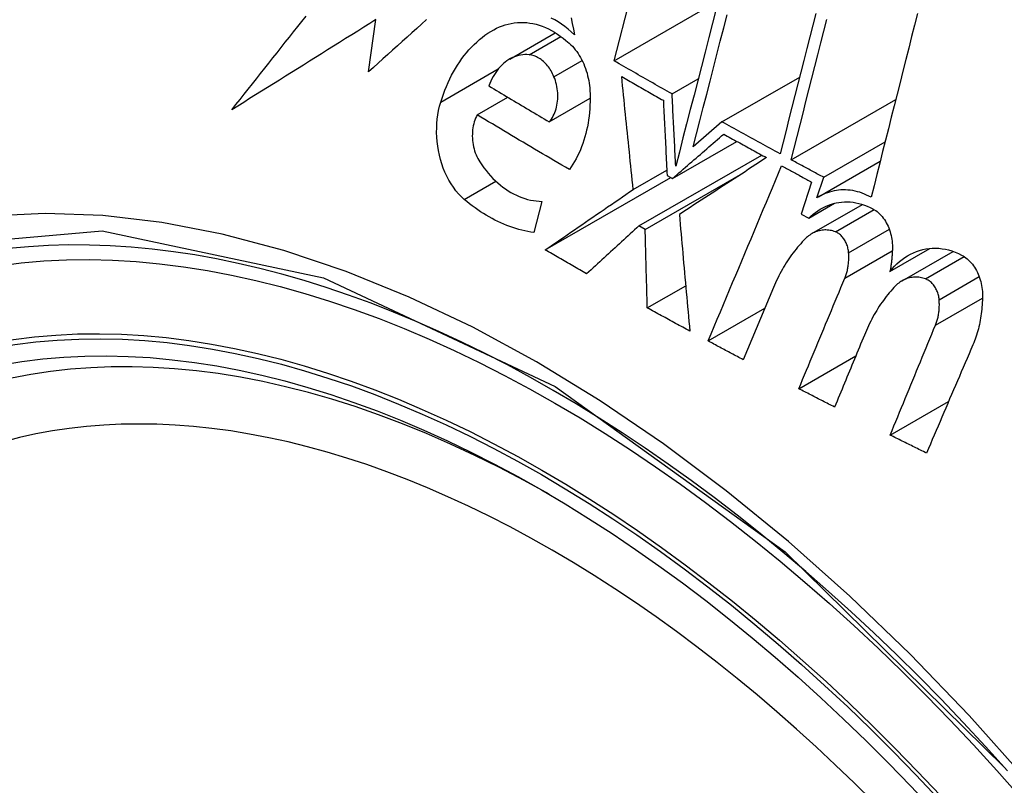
# Model space of a CAD drawing. Header units: inches. Extents: x 635 to 746, y 249 to 346.
# Tile 66 of 119: x 735.761 to 735.988, y 265.56 to 265.736. Entities that reach past the tile are written whole.
import ezdxf

# ---------------------------------------------------------------- set-up
doc = ezdxf.new("R2010")
doc.units = ezdxf.units.IN
doc.header["$MEASUREMENT"] = 0
doc.layers.add('Visible Edges(ANSI)', color=7, linetype='Continuous', lineweight=25)
doc.layers.add('Visible Tangent Edges(ANSI)', color=7, linetype='Continuous', lineweight=25)

msp = doc.modelspace()

# ---------------------------------------------------------------- linework, layer by layer
at = {"layer": 'Visible Edges(ANSI)'}
for p, q in [((735.89799, 265.72691), (735.91441, 265.79055)), ((735.89799, 265.72691), (735.92197, 265.74075)), ((735.84137, 265.72441), (735.84308, 265.73642)), ((735.8739, 265.72735), (735.88442, 265.73342)), ((735.91132, 265.7193), (735.91734, 265.72277)), ((735.92282, 265.71286), (735.94073, 265.7232)), ((735.86641, 265.71449), (735.87345, 265.71856)), ((735.88303, 265.71286), (735.89243, 265.71829)), ((735.93877, 265.70412), (735.96288, 265.71803)), ((735.92282, 265.71286), (735.91619, 265.7071)), ((735.91144, 265.69982), (735.92624, 265.70837)), ((735.94627, 265.70008), (735.96041, 265.70824)), ((735.90369, 265.68887), (735.932, 265.70521)), ((735.94508, 265.69558), (735.95929, 265.70379)), ((735.90238, 265.69729), (735.91012, 265.70176)), ((735.90513, 265.68806), (735.92765, 265.70107)), ((735.88209, 265.68333), (735.91103, 265.70004)), ((735.91018, 265.70052), (735.91144, 265.69982)), ((735.94349, 265.69898), (735.94104, 265.69161)), ((735.9447, 265.69535), (735.94627, 265.70008)), ((735.88134, 265.69453), (735.87948, 265.68734)), ((735.94282, 265.69066), (735.94875, 265.69409)), ((735.94356, 265.6871), (735.95522, 265.69383)), ((735.94104, 265.69161), (735.94282, 265.69066)), ((735.90513, 265.68806), (735.90369, 265.68887)), ((735.96154, 265.67837), (735.97075, 265.6837)), ((735.96432, 265.67622), (735.97608, 265.68301)), ((735.90562, 265.66998), (735.91446, 265.67508)), ((735.93468, 265.67466), (735.92772, 265.65804)), ((735.91963, 265.66235), (735.93268, 265.66988)), ((735.94053, 265.65135), (735.95366, 265.65893)), ((735.96159, 265.64065), (735.97506, 265.64842))]:
    msp.add_line(p, q, dxfattribs=at)
at = {"layer": 'Visible Edges(ANSI)', "flags": 128}
for points in [[(735.80989, 265.71565), (735.81083, 265.71684), (735.81177, 265.71803), (735.81271, 265.71923), (735.81365, 265.72042), (735.8146, 265.72162), (735.81554, 265.72281), (735.81649, 265.72401), (735.81744, 265.72521), (735.81839, 265.72641), (735.81934, 265.72761), (735.82029, 265.72881), (735.82124, 265.73001), (735.8222, 265.73121), (735.82315, 265.73241), (735.82411, 265.73361), (735.82507, 265.73481), (735.82602, 265.73601), (735.82698, 265.73721)], [(735.92149, 265.73892), (735.92064, 265.7356), (735.91978, 265.73228), (735.91893, 265.72896), (735.91808, 265.72564), (735.91723, 265.72233), (735.91638, 265.71903), (735.91553, 265.71573), (735.91468, 265.71244), (735.91384, 265.70917), (735.913, 265.70591), (735.91217, 265.70266)], [(735.91619, 265.7071), (735.91696, 265.71011), (735.91774, 265.71313), (735.91851, 265.71617), (735.9193, 265.71921), (735.92008, 265.72225), (735.92086, 265.72531), (735.92165, 265.72837), (735.92244, 265.73143), (735.92323, 265.7345), (735.92402, 265.73756)], [(735.94447, 265.73786), (735.94378, 265.73515), (735.94309, 265.73244), (735.9424, 265.72974), (735.94171, 265.72703), (735.94102, 265.72432), (735.94033, 265.72162), (735.93964, 265.71892), (735.93895, 265.71623), (735.93826, 265.71354), (735.93758, 265.71085), (735.9369, 265.70817), (735.93622, 265.7055)], [(735.96786, 265.73781), (735.9672, 265.73516), (735.96653, 265.73251), (735.96586, 265.72986), (735.96519, 265.72721), (735.96452, 265.72455), (735.96385, 265.7219), (735.96318, 265.71924), (735.96251, 265.71659), (735.96184, 265.71394), (735.96118, 265.71129), (735.96051, 265.70864), (735.95985, 265.706), (735.95918, 265.70336), (735.95852, 265.70072), (735.95786, 265.69809), (735.95721, 265.69547)], [(735.84308, 265.73642), (735.84168, 265.73554), (735.84028, 265.73467), (735.83889, 265.73379), (735.83749, 265.73292), (735.83609, 265.73205), (735.8347, 265.73118), (735.83331, 265.7303), (735.83191, 265.72943), (735.83052, 265.72856), (735.82913, 265.7277), (735.82775, 265.72683), (735.82636, 265.72596), (735.82498, 265.7251), (735.8236, 265.72423), (735.82222, 265.72337), (735.82084, 265.7225), (735.81946, 265.72164), (735.81809, 265.72078), (735.81672, 265.71992), (735.81535, 265.71907), (735.81398, 265.71821), (735.81262, 265.71735), (735.81125, 265.7165), (735.80989, 265.71565)], [(735.85472, 265.73643), (735.8536, 265.73542), (735.85248, 265.73442), (735.85137, 265.73342), (735.85025, 265.73241), (735.84914, 265.73141), (735.84802, 265.73041), (735.84691, 265.7294), (735.8458, 265.7284), (735.84469, 265.7274), (735.84358, 265.72641), (735.84248, 265.72541), (735.84137, 265.72441)], [(735.87024, 265.7341), (735.87088, 265.73444), (735.87154, 265.73474), (735.87221, 265.735), (735.87288, 265.73522), (735.87357, 265.73541), (735.87426, 265.73556), (735.87496, 265.73567), (735.87567, 265.73574), (735.87639, 265.73578), (735.8771, 265.73577), (735.87782, 265.73573), (735.87854, 265.73564), (735.87926, 265.73552), (735.87998, 265.73535), (735.88069, 265.73515), (735.88141, 265.7349), (735.88212, 265.73462), (735.88282, 265.7343), (735.88352, 265.73394), (735.88421, 265.73355), (735.88489, 265.73311), (735.88556, 265.73265), (735.88621, 265.73214), (735.88686, 265.7316)], [(735.88881, 265.73294), (735.8881, 265.73361), (735.88736, 265.73425), (735.88661, 265.73484), (735.88585, 265.73539), (735.88507, 265.7359), (735.88428, 265.73637), (735.88348, 265.73679)], [(735.88807, 265.73682), (735.88832, 265.73553), (735.88857, 265.73423), (735.88881, 265.73294)], [(735.93877, 265.70412), (735.93945, 265.70679), (735.94013, 265.70946), (735.94081, 265.71215), (735.9415, 265.71484), (735.94218, 265.71753), (735.94287, 265.72023), (735.94356, 265.72293), (735.94425, 265.72564), (735.94494, 265.72834), (735.94563, 265.73105), (735.94632, 265.73376), (735.94701, 265.73647)], [(735.85802, 265.71741), (735.85832, 265.71834), (735.85864, 265.71926), (735.85897, 265.72016), (735.85933, 265.72105), (735.85971, 265.72191), (735.86011, 265.72276), (735.86053, 265.72359), (735.86096, 265.7244), (735.86142, 265.72519), (735.86189, 265.72596), (735.86238, 265.7267), (735.86289, 265.72743), (735.86342, 265.72813), (735.86396, 265.72881), (735.86452, 265.72946), (735.8651, 265.73009), (735.86569, 265.73069), (735.8663, 265.73126), (735.86692, 265.73181), (735.86756, 265.73232), (735.86821, 265.73281), (735.86887, 265.73327), (735.86955, 265.7337), (735.87024, 265.7341)], [(735.88686, 265.7316), (735.88724, 265.73131), (735.88762, 265.73099), (735.88799, 265.73065), (735.88834, 265.73028), (735.88869, 265.7299), (735.88902, 265.7295), (735.88934, 265.72908), (735.88965, 265.72864), (735.88994, 265.72818), (735.89022, 265.72771), (735.89048, 265.72722), (735.89073, 265.72673), (735.89096, 265.72621), (735.89117, 265.72569), (735.89137, 265.72516), (735.89155, 265.72462), (735.89172, 265.72407), (735.89187, 265.72351), (735.892, 265.72295), (735.89211, 265.72239), (735.8922, 265.72182), (735.89228, 265.72125), (735.89234, 265.72067), (735.89238, 265.7201)], [(735.87837, 265.72834), (735.87787, 265.72837), (735.87739, 265.72837), (735.8769, 265.72833), (735.87642, 265.72827), (735.87595, 265.72817), (735.87548, 265.72804), (735.87501, 265.72788), (735.87456, 265.72769), (735.87412, 265.72747), (735.87368, 265.72722), (735.87326, 265.72694), (735.87285, 265.72663), (735.87246, 265.7263), (735.87207, 265.72594), (735.8717, 265.72556), (735.87135, 265.72515), (735.87101, 265.72472), (735.87069, 265.72427), (735.87038, 265.7238), (735.87009, 265.72331), (735.86982, 265.7228), (735.86957, 265.72227), (735.86933, 265.72172), (735.86912, 265.72116)], [(735.88411, 265.72328), (735.88395, 265.72363), (735.88379, 265.72397), (735.88362, 265.7243), (735.88343, 265.72462), (735.88324, 265.72493), (735.88304, 265.72523), (735.88283, 265.72553), (735.88261, 265.72581), (735.88239, 265.72607), (735.88215, 265.72633), (735.88191, 265.72657), (735.88166, 265.7268), (735.88141, 265.72702), (735.88115, 265.72722), (735.88089, 265.7274), (735.88062, 265.72757), (735.88034, 265.72772), (735.88007, 265.72786), (735.87979, 265.72798), (735.87951, 265.72809), (735.87922, 265.72818), (735.87894, 265.72825), (735.87865, 265.7283), (735.87837, 265.72834)], [(735.91132, 265.7193), (735.91076, 265.71961), (735.91021, 265.71993), (735.90965, 265.72024), (735.90909, 265.72056), (735.90853, 265.72088), (735.90798, 265.72119), (735.90742, 265.72151), (735.90686, 265.72183), (735.90631, 265.72214), (735.90575, 265.72246), (735.90519, 265.72278), (735.90464, 265.72309), (735.90408, 265.72341), (735.90353, 265.72373), (735.90297, 265.72405), (735.90242, 265.72436), (735.90187, 265.72468), (735.90131, 265.725), (735.90076, 265.72532), (735.9002, 265.72564), (735.89965, 265.72595), (735.8991, 265.72627), (735.89855, 265.72659), (735.89799, 265.72691)], [(735.88303, 265.71286), (735.88328, 265.71317), (735.88352, 265.71351), (735.88374, 265.71385), (735.88394, 265.71422), (735.88412, 265.71461), (735.88429, 265.715), (735.88444, 265.71542), (735.88458, 265.71584), (735.88469, 265.71628), (735.88479, 265.71673), (735.88487, 265.71718), (735.88493, 265.71765), (735.88497, 265.71812), (735.88499, 265.71859), (735.88499, 265.71907), (735.88497, 265.71955), (735.88493, 265.72003), (735.88487, 265.72051), (735.88479, 265.72099), (735.88469, 265.72146), (735.88457, 265.72193), (735.88444, 265.72239), (735.88428, 265.72284), (735.88411, 265.72328)], [(735.90238, 265.69729), (735.90227, 265.69838), (735.90215, 265.69946), (735.90204, 265.70055), (735.90193, 265.70163), (735.90182, 265.70272), (735.9017, 265.70381), (735.90159, 265.70489), (735.90148, 265.70598), (735.90137, 265.70707), (735.90125, 265.70815), (735.90114, 265.70924), (735.90103, 265.71033), (735.90092, 265.71141), (735.90081, 265.7125), (735.9007, 265.71358), (735.90059, 265.71467), (735.90047, 265.71575), (735.90036, 265.71683), (735.90025, 265.71791), (735.90014, 265.71899), (735.90003, 265.72007), (735.89992, 265.72115), (735.89981, 265.72223), (735.89971, 265.72331)], [(735.89971, 265.72331), (735.9001, 265.72308), (735.9005, 265.72285), (735.9009, 265.72262), (735.9013, 265.72239), (735.9017, 265.72216), (735.9021, 265.72193), (735.9025, 265.7217), (735.9029, 265.72148), (735.9033, 265.72125), (735.9037, 265.72102), (735.9041, 265.72079), (735.9045, 265.72056), (735.9049, 265.72033), (735.9053, 265.7201), (735.9057, 265.71988), (735.9061, 265.71965), (735.9065, 265.71942), (735.9069, 265.71919), (735.9073, 265.71896), (735.9077, 265.71874), (735.9081, 265.71851), (735.9085, 265.71828), (735.90891, 265.71805), (735.90931, 265.71783)], [(735.86912, 265.72116), (735.86969, 265.72081), (735.87027, 265.72046), (735.87085, 265.72012), (735.87142, 265.71977), (735.872, 265.71942), (735.87258, 265.71907), (735.87316, 265.71873), (735.87374, 265.71838), (735.87431, 265.71804), (735.87489, 265.71769), (735.87547, 265.71734), (735.87605, 265.717), (735.87663, 265.71665), (735.87721, 265.71631), (735.87779, 265.71596), (735.87838, 265.71562), (735.87896, 265.71527), (735.87954, 265.71493), (735.88012, 265.71458), (735.8807, 265.71424), (735.88128, 265.7139), (735.88187, 265.71355), (735.88245, 265.71321), (735.88303, 265.71286)], [(735.89238, 265.7201), (735.89242, 265.71924), (735.89243, 265.71839), (735.89243, 265.71754), (735.8924, 265.71669), (735.89236, 265.71585), (735.89229, 265.71502), (735.8922, 265.71418), (735.89209, 265.71336), (735.89196, 265.71255), (735.89181, 265.71174), (735.89163, 265.71094), (735.89144, 265.71016), (735.89123, 265.70938), (735.891, 265.70862), (735.89075, 265.70787), (735.89048, 265.70714), (735.89019, 265.70642), (735.88989, 265.70572), (735.88956, 265.70503), (735.88922, 265.70436), (735.88886, 265.70371), (735.88848, 265.70308), (735.88809, 265.70246), (735.88768, 265.70187)], [(735.91217, 265.70266), (735.91213, 265.70335), (735.91209, 265.70405), (735.91206, 265.70474), (735.91202, 265.70543), (735.91199, 265.70613), (735.91195, 265.70682), (735.91192, 265.70751), (735.91188, 265.70821), (735.91185, 265.7089), (735.91181, 265.7096), (735.91178, 265.71029), (735.91174, 265.71098), (735.91171, 265.71168), (735.91167, 265.71237), (735.91164, 265.71306), (735.9116, 265.71376), (735.91157, 265.71445), (735.91153, 265.71514), (735.9115, 265.71584), (735.91146, 265.71653), (735.91143, 265.71722), (735.91139, 265.71791), (735.91136, 265.71861), (735.91132, 265.7193)], [(735.86341, 265.695), (735.86275, 265.69562), (735.86211, 265.69628), (735.8615, 265.697), (735.86093, 265.69777), (735.86039, 265.69858), (735.85988, 265.69944), (735.85942, 265.70033), (735.85899, 265.70125), (735.85861, 265.70221), (735.85826, 265.70319), (735.85796, 265.70419), (735.8577, 265.7052), (735.85749, 265.70623), (735.85732, 265.70727), (735.85719, 265.70831), (735.85711, 265.70936), (735.85707, 265.71041), (735.85708, 265.71145), (735.85713, 265.71248), (735.85722, 265.7135), (735.85736, 265.71451), (735.85753, 265.7155), (735.85776, 265.71646), (735.85802, 265.71741)], [(735.90931, 265.71783), (735.90934, 265.71711), (735.90938, 265.71639), (735.90941, 265.71567), (735.90945, 265.71495), (735.90949, 265.71423), (735.90952, 265.71351), (735.90956, 265.71279), (735.90959, 265.71207), (735.90963, 265.71134), (735.90967, 265.71062), (735.9097, 265.7099), (735.90974, 265.70918), (735.90978, 265.70846), (735.90981, 265.70774), (735.90985, 265.70701), (735.90988, 265.70629), (735.90992, 265.70557), (735.90996, 265.70485), (735.90999, 265.70413), (735.91003, 265.70341), (735.91007, 265.70268), (735.91011, 265.70196), (735.91014, 265.70124), (735.91018, 265.70052)], [(735.86641, 265.71449), (735.86622, 265.71411), (735.86604, 265.71371), (735.86588, 265.71329), (735.86574, 265.71286), (735.86562, 265.71242), (735.86552, 265.71197), (735.86543, 265.7115), (735.86537, 265.71103), (735.86532, 265.71055), (735.8653, 265.71007), (735.86529, 265.70959), (735.8653, 265.7091), (735.86534, 265.7086), (735.86539, 265.70811), (735.86547, 265.70763), (735.86556, 265.70714), (735.86568, 265.70667), (735.86581, 265.70619), (735.86597, 265.70573), (735.86614, 265.70528), (735.86633, 265.70484), (735.86654, 265.70442), (735.86677, 265.70401), (735.86701, 265.70361)], [(735.88768, 265.70187), (735.88678, 265.70239), (735.88589, 265.70291), (735.88499, 265.70343), (735.8841, 265.70396), (735.88321, 265.70448), (735.88232, 265.705), (735.88143, 265.70553), (735.88054, 265.70605), (735.87965, 265.70657), (735.87876, 265.7071), (735.87787, 265.70762), (735.87699, 265.70815), (735.8761, 265.70868), (735.87521, 265.7092), (735.87433, 265.70973), (735.87345, 265.71026), (735.87256, 265.71079), (735.87168, 265.71132), (735.8708, 265.71184), (735.86992, 265.71237), (735.86904, 265.7129), (735.86816, 265.71343), (735.86729, 265.71396), (735.86641, 265.71449)], [(735.93622, 265.7055), (735.93566, 265.70581), (735.9351, 265.70611), (735.93454, 265.70642), (735.93398, 265.70672), (735.93342, 265.70703), (735.93286, 265.70733), (735.9323, 265.70764), (735.93174, 265.70794), (735.93118, 265.70825), (735.93062, 265.70856), (735.93006, 265.70886), (735.92951, 265.70917), (735.92895, 265.70947), (735.92839, 265.70978), (735.92783, 265.71009), (735.92727, 265.7104), (735.92672, 265.7107), (735.92616, 265.71101), (735.9256, 265.71132), (735.92505, 265.71163), (735.92449, 265.71193), (735.92393, 265.71224), (735.92338, 265.71255), (735.92282, 265.71286)], [(735.91144, 265.69982), (735.91193, 265.70024), (735.91242, 265.70067), (735.91291, 265.7011), (735.9134, 265.70153), (735.9139, 265.70195), (735.91439, 265.70238), (735.91488, 265.70281), (735.91537, 265.70323), (735.91587, 265.70366), (735.91636, 265.70409), (735.91685, 265.70452), (735.91734, 265.70494), (735.91784, 265.70537), (735.91833, 265.7058), (735.91882, 265.70622), (735.91931, 265.70665), (735.9198, 265.70707), (735.92029, 265.7075), (735.92078, 265.70792), (735.92127, 265.70835), (735.92176, 265.70877), (735.92224, 265.70919), (735.92273, 265.70962), (735.92322, 265.71004)], [(735.92322, 265.71004), (735.92363, 265.70981), (735.92404, 265.70958), (735.92445, 265.70936), (735.92486, 265.70913), (735.92527, 265.7089), (735.92568, 265.70868), (735.92609, 265.70845), (735.9265, 265.70822), (735.92691, 265.708), (735.92732, 265.70777), (735.92774, 265.70755), (735.92815, 265.70732), (735.92856, 265.70709), (735.92897, 265.70687), (735.92938, 265.70664), (735.92979, 265.70642), (735.93021, 265.70619), (735.93062, 265.70597), (735.93103, 265.70574), (735.93144, 265.70551), (735.93185, 265.70529), (735.93227, 265.70506), (735.93268, 265.70484), (735.93309, 265.70461)], [(735.86701, 265.70361), (735.86748, 265.70293), (735.86796, 265.70227), (735.86846, 265.70163), (735.86897, 265.70101), (735.8695, 265.70041), (735.87005, 265.69984), (735.8706, 265.6993), (735.87117, 265.69878), (735.87175, 265.69829), (735.87234, 265.69782), (735.87294, 265.69739), (735.87356, 265.69698), (735.87418, 265.6966), (735.87481, 265.69625), (735.87544, 265.69594), (735.87609, 265.69565), (735.87673, 265.6954), (735.87739, 265.69518), (735.87804, 265.69499), (735.8787, 265.69484), (735.87936, 265.69471), (735.88002, 265.69462), (735.88068, 265.69456), (735.88134, 265.69453)], [(735.93309, 265.70461), (735.93227, 265.70408), (735.93145, 265.70354), (735.93063, 265.70301), (735.9298, 265.70247), (735.92897, 265.70193), (735.92814, 265.70138), (735.9273, 265.70084), (735.92647, 265.70029), (735.92563, 265.69975), (735.92479, 265.6992), (735.92395, 265.69865), (735.92311, 265.6981), (735.92227, 265.69755), (735.92143, 265.697), (735.92058, 265.69645), (735.91974, 265.6959), (735.9189, 265.69535), (735.91805, 265.6948), (735.91721, 265.69425), (735.91637, 265.6937), (735.91552, 265.69315), (735.91468, 265.6926), (735.91384, 265.69205), (735.913, 265.69151)], [(735.94627, 265.70008), (735.94595, 265.70024), (735.94564, 265.70041), (735.94533, 265.70058), (735.94501, 265.70075), (735.9447, 265.70092), (735.94439, 265.70108), (735.94408, 265.70125), (735.94376, 265.70142), (735.94345, 265.70159), (735.94314, 265.70176), (735.94282, 265.70192), (735.94251, 265.70209), (735.9422, 265.70226), (735.94189, 265.70243), (735.94158, 265.7026), (735.94126, 265.70277), (735.94095, 265.70293), (735.94064, 265.7031), (735.94033, 265.70327), (735.94002, 265.70344), (735.9397, 265.70361), (735.93939, 265.70378), (735.93908, 265.70395), (735.93877, 265.70412)], [(735.91963, 265.66235), (735.92033, 265.66402), (735.92104, 265.6657), (735.92174, 265.66738), (735.92245, 265.66907), (735.92316, 265.67075), (735.92386, 265.67243), (735.92457, 265.67412), (735.92528, 265.6758), (735.92598, 265.67749), (735.92669, 265.67917), (735.9274, 265.68086), (735.9281, 265.68255), (735.92881, 265.68423), (735.92952, 265.68592), (735.93022, 265.6876), (735.93093, 265.68929), (735.93164, 265.69097), (735.93234, 265.69265), (735.93305, 265.69433), (735.93375, 265.69601), (735.93446, 265.69769), (735.93516, 265.69937), (735.93586, 265.70105), (735.93657, 265.70272)], [(735.93657, 265.70272), (735.93685, 265.70257), (735.93714, 265.70241), (735.93743, 265.70225), (735.93772, 265.7021), (735.93801, 265.70194), (735.93829, 265.70179), (735.93858, 265.70163), (735.93887, 265.70147), (735.93916, 265.70132), (735.93945, 265.70116), (735.93974, 265.70101), (735.94003, 265.70085), (735.94031, 265.7007), (735.9406, 265.70054), (735.94089, 265.70038), (735.94118, 265.70023), (735.94147, 265.70007), (735.94176, 265.69992), (735.94205, 265.69976), (735.94234, 265.69961), (735.94262, 265.69945), (735.94291, 265.69929), (735.9432, 265.69914), (735.94349, 265.69898)], [(735.88209, 265.68333), (735.88293, 265.68391), (735.88377, 265.68449), (735.88462, 265.68508), (735.88547, 265.68566), (735.88631, 265.68624), (735.88716, 265.68682), (735.88801, 265.68741), (735.88885, 265.68799), (735.8897, 265.68857), (735.89055, 265.68916), (735.8914, 265.68974), (735.89225, 265.69033), (735.8931, 265.69091), (735.89394, 265.69149), (735.89479, 265.69208), (735.89564, 265.69266), (735.89648, 265.69324), (735.89733, 265.69382), (735.89817, 265.6944), (735.89902, 265.69498), (735.89986, 265.69556), (735.9007, 265.69614), (735.90154, 265.69672), (735.90238, 265.69729)], [(735.95721, 265.69547), (735.95668, 265.69575), (735.95616, 265.696), (735.95563, 265.69623), (735.95509, 265.69644), (735.95456, 265.69662), (735.95402, 265.69677), (735.95348, 265.6969), (735.95294, 265.69701), (735.9524, 265.69709), (735.95186, 265.69714), (735.95132, 265.69717), (735.95078, 265.69718), (735.95025, 265.69716), (735.94971, 265.69711), (735.94919, 265.69704), (735.94866, 265.69695), (735.94814, 265.69683), (735.94763, 265.69669), (735.94712, 265.69652), (735.94662, 265.69633), (735.94613, 265.69612), (735.94564, 265.69589), (735.94517, 265.69563), (735.9447, 265.69535)], [(735.87948, 265.68734), (735.87878, 265.68745), (735.87808, 265.68758), (735.87738, 265.68773), (735.87668, 265.68789), (735.87598, 265.68808), (735.87529, 265.68828), (735.87459, 265.6885), (735.8739, 265.68875), (735.87322, 265.689), (735.87253, 265.68928), (735.87185, 265.68958), (735.87117, 265.68989), (735.8705, 265.69022), (735.86983, 265.69057), (735.86916, 265.69094), (735.8685, 265.69132), (735.86784, 265.69172), (735.86719, 265.69214), (735.86655, 265.69258), (735.86591, 265.69303), (735.86527, 265.6935), (735.86465, 265.69398), (735.86403, 265.69449), (735.86341, 265.695)], [(735.94282, 265.69066), (735.94332, 265.69114), (735.94384, 265.69158), (735.94437, 265.692), (735.94492, 265.69238), (735.94548, 265.69274), (735.94606, 265.69306), (735.94665, 265.69335), (735.94725, 265.69361), (735.94786, 265.69383), (735.94849, 265.69402), (735.94912, 265.69417), (735.94976, 265.69429), (735.9504, 265.69437), (735.95105, 265.69441), (735.95171, 265.69442), (735.95236, 265.69439), (735.95303, 265.69432), (735.95369, 265.69422), (735.95435, 265.69407), (735.955, 265.6939), (735.95565, 265.69368), (735.9563, 265.69343), (735.95695, 265.69314), (735.95759, 265.69281)], [(735.95759, 265.69281), (735.95792, 265.69262), (735.95824, 265.69241), (735.95856, 265.69217), (735.95886, 265.69191), (735.95916, 265.69164), (735.95945, 265.69134), (735.95972, 265.69102), (735.95999, 265.69069), (735.96024, 265.69034), (735.96047, 265.68998), (735.96069, 265.6896), (735.9609, 265.68921), (735.96109, 265.68881), (735.96127, 265.6884), (735.96143, 265.68798), (735.96157, 265.68755), (735.96169, 265.68712), (735.9618, 265.68668), (735.9619, 265.68624), (735.96197, 265.68579), (735.96203, 265.68534), (735.96207, 265.6849), (735.96209, 265.68445), (735.96209, 265.684)], [(735.913, 265.69151), (735.9131, 265.69039), (735.9132, 265.68928), (735.9133, 265.68816), (735.9134, 265.68704), (735.91349, 265.68593), (735.91359, 265.68481), (735.91369, 265.68369), (735.91379, 265.68257), (735.91389, 265.68144), (735.91399, 265.68032), (735.91409, 265.6792), (735.91419, 265.67808), (735.9143, 265.67696), (735.9144, 265.67583), (735.9145, 265.67471), (735.9146, 265.67359), (735.9147, 265.67246), (735.91481, 265.67134), (735.91491, 265.67022), (735.91501, 265.6691), (735.91511, 265.66797), (735.91522, 265.66685), (735.91532, 265.66573), (735.91543, 265.66461)], [(735.90369, 265.68887), (735.90319, 265.68841), (735.90269, 265.68795), (735.90219, 265.68749), (735.90169, 265.68704), (735.90119, 265.68658), (735.90069, 265.68612), (735.90019, 265.68566), (735.89969, 265.6852), (735.89919, 265.68474), (735.89868, 265.68428), (735.89818, 265.68382), (735.89768, 265.68336), (735.89717, 265.6829), (735.89667, 265.68244), (735.89617, 265.68197), (735.89566, 265.68151), (735.89516, 265.68105), (735.89466, 265.68059), (735.89415, 265.68013), (735.89365, 265.67967), (735.89315, 265.67921), (735.89265, 265.67875), (735.89214, 265.67829), (735.89164, 265.67783)], [(735.90562, 265.66998), (735.9056, 265.67073), (735.90558, 265.67148), (735.90556, 265.67224), (735.90554, 265.67299), (735.90552, 265.67375), (735.90549, 265.6745), (735.90547, 265.67525), (735.90545, 265.67601), (735.90543, 265.67676), (735.90541, 265.67752), (735.90539, 265.67827), (735.90537, 265.67903), (735.90535, 265.67978), (735.90533, 265.68053), (735.90531, 265.68129), (735.90529, 265.68204), (735.90527, 265.6828), (735.90525, 265.68355), (735.90523, 265.6843), (735.90521, 265.68505), (735.90519, 265.68581), (735.90517, 265.68656), (735.90515, 265.68731), (735.90513, 265.68806)], [(735.94895, 265.68751), (735.94864, 265.68762), (735.94834, 265.68771), (735.94803, 265.68779), (735.94772, 265.68785), (735.94741, 265.68789), (735.9471, 265.68792), (735.94679, 265.68794), (735.94649, 265.68794), (735.94618, 265.68792), (735.94588, 265.68789), (735.94558, 265.68784), (735.94528, 265.68778), (735.94498, 265.68771), (735.94469, 265.68761), (735.94441, 265.68751), (735.94412, 265.68739), (735.94385, 265.68725), (735.94357, 265.6871), (735.94331, 265.68694), (735.94305, 265.68677), (735.94279, 265.68658), (735.94255, 265.68638), (735.94231, 265.68617), (735.94207, 265.68595)], [(735.95201, 265.68268), (735.95199, 265.68294), (735.95195, 265.68321), (735.95191, 265.68347), (735.95185, 265.68373), (735.95179, 265.68399), (735.95171, 265.68425), (735.95162, 265.6845), (735.95153, 265.68474), (735.95142, 265.68499), (735.95131, 265.68522), (735.95119, 265.68545), (735.95106, 265.68567), (735.95092, 265.68589), (735.95077, 265.68609), (735.95061, 265.68628), (735.95045, 265.68647), (735.95028, 265.68664), (735.9501, 265.6868), (735.94992, 265.68695), (735.94973, 265.68709), (735.94954, 265.68722), (735.94935, 265.68733), (735.94915, 265.68743), (735.94895, 265.68751)], [(735.94207, 265.68595), (735.94169, 265.68556), (735.94132, 265.68517), (735.94096, 265.68477), (735.9406, 265.68436), (735.94024, 265.68394), (735.93989, 265.68352), (735.93955, 265.68309), (735.93921, 265.68265), (735.93888, 265.6822), (735.93856, 265.68175), (735.93824, 265.68128), (735.93793, 265.68082), (735.93762, 265.68034), (735.93732, 265.67986), (735.93703, 265.67937), (735.93674, 265.67887), (735.93646, 265.67837), (735.93618, 265.67786), (735.93592, 265.67734), (735.93566, 265.67682), (735.9354, 265.67629), (735.93515, 265.67575), (735.93491, 265.67521), (735.93468, 265.67466)], [(735.89164, 265.67783), (735.89124, 265.67805), (735.89084, 265.67828), (735.89044, 265.67851), (735.89004, 265.67874), (735.88964, 265.67897), (735.88924, 265.6792), (735.88884, 265.67943), (735.88844, 265.67965), (735.88805, 265.67988), (735.88765, 265.68011), (735.88725, 265.68034), (735.88685, 265.68057), (735.88645, 265.6808), (735.88606, 265.68103), (735.88566, 265.68126), (735.88526, 265.68149), (735.88486, 265.68172), (735.88447, 265.68195), (735.88407, 265.68218), (735.88367, 265.68241), (735.88328, 265.68264), (735.88288, 265.68287), (735.88248, 265.6831), (735.88209, 265.68333)], [(735.96209, 265.684), (735.96209, 265.68376), (735.96208, 265.68352), (735.96208, 265.68328), (735.96207, 265.68304), (735.96206, 265.68281), (735.96205, 265.68257), (735.96203, 265.68233), (735.96202, 265.68209), (735.962, 265.68186), (735.96198, 265.68162), (735.96196, 265.68138), (735.96194, 265.68115), (735.96191, 265.68091), (735.96189, 265.68068), (735.96186, 265.68045), (735.96183, 265.68021), (735.9618, 265.67998), (735.96177, 265.67975), (735.96173, 265.67952), (735.9617, 265.67929), (735.96166, 265.67906), (735.96162, 265.67883), (735.96158, 265.6786), (735.96154, 265.67837)], [(735.96154, 265.67837), (735.96205, 265.679), (735.96259, 265.67959), (735.96315, 265.68015), (735.96374, 265.68067), (735.96434, 265.68115), (735.96497, 265.6816), (735.96561, 265.68201), (735.96627, 265.68237), (735.96695, 265.6827), (735.96764, 265.68298), (735.96835, 265.68322), (735.96907, 265.68342), (735.96979, 265.68357), (735.97053, 265.68367), (735.97128, 265.68373), (735.97203, 265.68374), (735.97278, 265.68371), (735.97354, 265.68363), (735.9743, 265.6835), (735.97505, 265.68333), (735.97581, 265.68311), (735.97655, 265.68284), (735.9773, 265.68252), (735.97803, 265.68217)], [(735.95113, 265.6768), (735.95122, 265.67702), (735.9513, 265.67724), (735.95138, 265.67747), (735.95146, 265.67769), (735.95153, 265.67792), (735.95159, 265.67816), (735.95166, 265.67839), (735.95171, 265.67863), (735.95177, 265.67887), (735.95182, 265.67912), (735.95186, 265.67936), (735.9519, 265.67961), (735.95194, 265.67986), (735.95197, 265.68011), (735.95199, 265.68036), (735.95201, 265.68062), (735.95203, 265.68087), (735.95204, 265.68113), (735.95205, 265.68138), (735.95205, 265.68164), (735.95205, 265.6819), (735.95204, 265.68216), (735.95203, 265.68242), (735.95201, 265.68268)], [(735.97803, 265.68217), (735.97837, 265.68197), (735.97871, 265.68176), (735.97903, 265.68153), (735.97935, 265.68127), (735.97966, 265.68099), (735.97996, 265.6807), (735.98024, 265.68038), (735.98052, 265.68005), (735.98078, 265.6797), (735.98103, 265.67934), (735.98126, 265.67896), (735.98148, 265.67857), (735.98169, 265.67817), (735.98188, 265.67776), (735.98205, 265.67734), (735.9822, 265.67691), (735.98234, 265.67647), (735.98247, 265.67603), (735.98257, 265.67558), (735.98266, 265.67513), (735.98273, 265.67468), (735.98278, 265.67423), (735.98282, 265.67377), (735.98283, 265.67332)], [(735.94053, 265.65135), (735.94097, 265.65241), (735.94141, 265.65346), (735.94185, 265.65453), (735.94229, 265.65559), (735.94274, 265.65665), (735.94318, 265.65771), (735.94362, 265.65877), (735.94406, 265.65983), (735.9445, 265.66089), (735.94495, 265.66195), (735.94539, 265.66302), (735.94583, 265.66408), (735.94627, 265.66514), (735.94671, 265.6662), (735.94716, 265.66726), (735.9476, 265.66832), (735.94804, 265.66938), (735.94848, 265.67045), (735.94892, 265.67151), (735.94936, 265.67257), (735.94981, 265.67362), (735.95025, 265.67468), (735.95069, 265.67574), (735.95113, 265.6768)], [(735.96973, 265.67666), (735.96943, 265.67676), (735.96911, 265.67685), (735.9688, 265.67693), (735.96849, 265.67699), (735.96818, 265.67703), (735.96787, 265.67706), (735.96756, 265.67707), (735.96725, 265.67707), (735.96694, 265.67705), (735.96664, 265.67702), (735.96633, 265.67697), (735.96603, 265.67691), (735.96574, 265.67683), (735.96545, 265.67674), (735.96516, 265.67663), (735.96487, 265.67651), (735.9646, 265.67637), (735.96432, 265.67622), (735.96406, 265.67606), (735.9638, 265.67589), (735.96354, 265.6757), (735.96329, 265.6755), (735.96305, 265.67529), (735.96282, 265.67506)], [(735.97287, 265.67186), (735.97284, 265.67213), (735.97281, 265.67239), (735.97276, 265.67265), (735.9727, 265.67291), (735.97263, 265.67317), (735.97255, 265.67343), (735.97246, 265.67368), (735.97236, 265.67392), (735.97226, 265.67416), (735.97214, 265.6744), (735.97201, 265.67463), (735.97188, 265.67484), (735.97173, 265.67506), (735.97158, 265.67526), (735.97142, 265.67545), (735.97126, 265.67563), (735.97108, 265.67581), (735.9709, 265.67597), (735.97072, 265.67611), (735.97053, 265.67625), (735.97033, 265.67637), (735.97014, 265.67648), (735.96994, 265.67658), (735.96973, 265.67666)], [(735.96282, 265.67506), (735.96245, 265.67467), (735.96208, 265.67427), (735.96173, 265.67387), (735.96137, 265.67345), (735.96103, 265.67303), (735.96069, 265.6726), (735.96035, 265.67217), (735.96002, 265.67172), (735.9597, 265.67127), (735.95939, 265.67081), (735.95908, 265.67035), (735.95877, 265.66987), (735.95847, 265.6694), (735.95818, 265.66891), (735.9579, 265.66842), (735.95762, 265.66792), (735.95735, 265.66741), (735.95709, 265.6669), (735.95683, 265.66638), (735.95658, 265.66586), (735.95633, 265.66533), (735.95609, 265.66479), (735.95586, 265.66425), (735.95564, 265.6637)], [(735.97203, 265.66601), (735.97212, 265.66623), (735.9722, 265.66645), (735.97228, 265.66668), (735.97235, 265.6669), (735.97242, 265.66713), (735.97249, 265.66736), (735.97255, 265.6676), (735.97261, 265.66784), (735.97266, 265.66808), (735.97271, 265.66832), (735.97275, 265.66856), (735.97279, 265.66881), (735.97282, 265.66906), (735.97285, 265.66931), (735.97287, 265.66956), (735.97289, 265.66981), (735.97291, 265.67006), (735.97291, 265.67032), (735.97292, 265.67057), (735.97292, 265.67083), (735.97291, 265.67109), (735.9729, 265.67135), (735.97289, 265.67161), (735.97287, 265.67186)], [(735.98283, 265.67332), (735.98284, 265.67279), (735.98284, 265.67226), (735.98283, 265.67174), (735.98281, 265.67121), (735.98278, 265.67069), (735.98274, 265.67017), (735.98269, 265.66966), (735.98264, 265.66914), (735.98258, 265.66863), (735.9825, 265.66812), (735.98242, 265.66762), (735.98234, 265.66712), (735.98224, 265.66662), (735.98213, 265.66613), (735.98202, 265.66564), (735.9819, 265.66515), (735.98177, 265.66467), (735.98163, 265.6642), (735.98149, 265.66373), (735.98133, 265.66326), (735.98117, 265.6628), (735.981, 265.66235), (735.98083, 265.6619), (735.98064, 265.66146)], [(735.91543, 265.66461), (735.91501, 265.66484), (735.9146, 265.66506), (735.91419, 265.66528), (735.91378, 265.6655), (735.91337, 265.66573), (735.91297, 265.66595), (735.91256, 265.66617), (735.91215, 265.66639), (735.91174, 265.66662), (735.91133, 265.66684), (735.91092, 265.66706), (735.91051, 265.66729), (735.9101, 265.66751), (735.9097, 265.66773), (735.90929, 265.66796), (735.90888, 265.66818), (735.90847, 265.66841), (735.90806, 265.66863), (735.90766, 265.66885), (735.90725, 265.66908), (735.90684, 265.6693), (735.90644, 265.66953), (735.90603, 265.66975), (735.90562, 265.66998)], [(735.96159, 265.64065), (735.96203, 265.64171), (735.96246, 265.64276), (735.9629, 265.64382), (735.96333, 265.64488), (735.96376, 265.64593), (735.9642, 265.64699), (735.96463, 265.64805), (735.96507, 265.6491), (735.9655, 265.65016), (735.96594, 265.65122), (735.96638, 265.65228), (735.96681, 265.65334), (735.96725, 265.65439), (735.96768, 265.65545), (735.96812, 265.65651), (735.96855, 265.65757), (735.96899, 265.65862), (735.96942, 265.65968), (735.96986, 265.66074), (735.97029, 265.66179), (735.97073, 265.66285), (735.97116, 265.6639), (735.9716, 265.66496), (735.97203, 265.66601)], [(735.92772, 265.65804), (735.92738, 265.65821), (735.92704, 265.65839), (735.92671, 265.65857), (735.92637, 265.65875), (735.92603, 265.65893), (735.92569, 265.65911), (735.92535, 265.65929), (735.92502, 265.65947), (735.92468, 265.65965), (735.92434, 265.65983), (735.924, 265.66001), (735.92367, 265.66019), (735.92333, 265.66037), (735.92299, 265.66055), (735.92266, 265.66073), (735.92232, 265.66091), (735.92198, 265.66109), (735.92165, 265.66127), (735.92131, 265.66145), (735.92097, 265.66163), (735.92064, 265.66181), (735.9203, 265.66199), (735.91997, 265.66217), (735.91963, 265.66235)], [(735.95564, 265.6637), (735.95535, 265.66301), (735.95507, 265.66232), (735.95478, 265.66163), (735.9545, 265.66094), (735.95421, 265.66025), (735.95392, 265.65956), (735.95364, 265.65887), (735.95335, 265.65817), (735.95306, 265.65748), (735.95278, 265.65679), (735.95249, 265.6561), (735.9522, 265.65541), (735.95192, 265.65472), (735.95163, 265.65403), (735.95134, 265.65334), (735.95106, 265.65265), (735.95077, 265.65196), (735.95049, 265.65126), (735.9502, 265.65057), (735.94991, 265.64988), (735.94963, 265.64919), (735.94934, 265.6485), (735.94905, 265.64781), (735.94877, 265.64712)], [(735.98064, 265.66146), (735.9802, 265.66042), (735.97975, 265.65938), (735.97931, 265.65834), (735.97886, 265.6573), (735.97841, 265.65626), (735.97797, 265.65522), (735.97752, 265.65418), (735.97708, 265.65314), (735.97663, 265.6521), (735.97619, 265.65106), (735.97574, 265.65002), (735.97529, 265.64898), (735.97485, 265.64794), (735.9744, 265.6469), (735.97396, 265.64586), (735.97351, 265.64482), (735.97307, 265.64377), (735.97262, 265.64273), (735.97218, 265.64169), (735.97173, 265.64065), (735.97129, 265.63961), (735.97084, 265.63857), (735.9704, 265.63754), (735.96995, 265.6365)], [(735.94877, 265.64712), (735.94842, 265.6473), (735.94808, 265.64747), (735.94774, 265.64765), (735.94739, 265.64782), (735.94705, 265.648), (735.9467, 265.64817), (735.94636, 265.64835), (735.94602, 265.64853), (735.94567, 265.6487), (735.94533, 265.64888), (735.94499, 265.64905), (735.94464, 265.64923), (735.9443, 265.64941), (735.94396, 265.64958), (735.94361, 265.64976), (735.94327, 265.64993), (735.94293, 265.65011), (735.94258, 265.65029), (735.94224, 265.65046), (735.9419, 265.65064), (735.94156, 265.65082), (735.94121, 265.65099), (735.94087, 265.65117), (735.94053, 265.65135)], [(735.96995, 265.6365), (735.96961, 265.63667), (735.96926, 265.63684), (735.96891, 265.63701), (735.96856, 265.63719), (735.96821, 265.63736), (735.96786, 265.63753), (735.96751, 265.63771), (735.96716, 265.63788), (735.96682, 265.63805), (735.96647, 265.63822), (735.96612, 265.6384), (735.96577, 265.63857), (735.96542, 265.63874), (735.96507, 265.63892), (735.96472, 265.63909), (735.96438, 265.63926), (735.96403, 265.63944), (735.96368, 265.63961), (735.96333, 265.63978), (735.96298, 265.63996), (735.96264, 265.64013), (735.96229, 265.6403), (735.96194, 265.64048), (735.96159, 265.64065)]]:
    msp.add_lwpolyline(points, dxfattribs=at)
at = {"layer": 'Visible Edges(ANSI)'}
for centre, major_axis, start_param, end_param in [((735.98944, 264.86678), (-0.64961, 1.12515), 5.161526, 5.834048), ((735.8847, 265.36885), (0.15748, -0.27276), 2.363977, 7.060801)]:
    msp.add_ellipse(centre, major_axis=major_axis, ratio=0.57735, start_param=start_param, end_param=end_param, dxfattribs=at)
msp.add_ellipse((735.88122, 265.36684), major_axis=(-0.15994, 0.27703), ratio=0.57735, dxfattribs=at)
at = {"layer": 'Visible Tangent Edges(ANSI)'}
for p, q in [((735.87837, 265.72834), (735.88568, 265.73256)), ((735.88411, 265.72328), (735.89058, 265.72702)), ((735.85802, 265.71741), (735.87127, 265.72506)), ((735.86341, 265.695), (735.87069, 265.69921)), ((735.94895, 265.68751), (735.95786, 265.69266)), ((735.95201, 265.68268), (735.96139, 265.68809)), ((735.95113, 265.6768), (735.96207, 265.68312)), ((735.96973, 265.67666), (735.97864, 265.6818)), ((735.97287, 265.67186), (735.9821, 265.67719)), ((735.97203, 265.66601), (735.98284, 265.67225))]:
    msp.add_line(p, q, dxfattribs=at)
at = {"layer": 'Visible Tangent Edges(ANSI)', "flags": 128}
for points in [[(736.00592, 265.54566), (735.99306, 265.56115), (735.9798, 265.576), (735.96618, 265.59016), (735.95227, 265.60356), (735.93813, 265.61613), (735.9238, 265.62784), (735.90932, 265.63867), (735.89474, 265.64857), (735.88008, 265.65754), (735.86538, 265.66552), (735.85074, 265.67247), (735.83622, 265.67837), (735.82185, 265.6832), (735.80768, 265.68697), (735.79375, 265.68966), (735.78012, 265.69125), (735.76682, 265.69174), (735.7539, 265.69113), (735.74145, 265.68942), (735.72949, 265.68664), (735.71804, 265.68278)], [(735.63236, 265.53331), (735.64235, 265.58813), (735.66333, 265.6328), (735.6942, 265.66517), (735.73362, 265.68369), (735.77999, 265.68771), (735.831, 265.67694), (735.88435, 265.65188), (735.93737, 265.61373), (735.98786, 265.5641)]]:
    msp.add_lwpolyline(points, dxfattribs=at)
at = {"layer": 'Visible Tangent Edges(ANSI)'}
for centre, major_axis, start_param, end_param in [((735.88371, 265.36828), (-0.17318, 0.29996), 5.05527, 10.652693), ((735.88366, 265.36825), (-0.15059, 0.26083), 4.097754, 6.89782)]:
    msp.add_ellipse(centre, major_axis=major_axis, ratio=0.57735, start_param=start_param, end_param=end_param, dxfattribs=at)
for centre, major_axis in [((735.8843, 265.36862), (0.17111, -0.29637)), ((735.88132, 265.3669), (-0.1627, 0.2818)), ((735.88122, 265.36684), (0.1621, -0.28076))]:
    msp.add_ellipse(centre, major_axis=major_axis, ratio=0.57735, dxfattribs=at)

doc.saveas('drawing.dxf')
